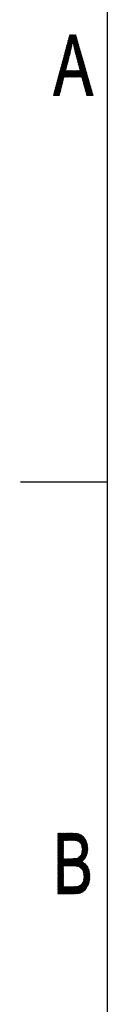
# Model space of a CAD drawing. Header units: millimetres. Extents: x 0 to 420, y 0 to 297.
# Tile 12 of 44: x 5 to 10, y 210 to 267. Entities that reach past the tile are written whole.
import ezdxf

# ---------------------------------------------------------------- set-up
doc = ezdxf.new("R2010")
doc.units = ezdxf.units.MM
doc.layers.add('1', color=7, linetype='Continuous', true_color=0xffffff)

msp = doc.modelspace()

# ---------------------------------------------------------------- linework, layer by layer
at = {"layer": '1', "color": 18, "linetype": 'Continuous', "lineweight": 25}
for p, q in [((10, 10), (10, 287)), ((5, 240.5), (10, 240.5))]:
    msp.add_line(p, q, dxfattribs=at)
at = {"layer": '1', "color": 18, "linetype": 'Continuous', "lineweight": 13}
for p, q in [((7.522, 265.111), (8.178, 266.248)), ((8.15, 266.25), (7.547, 265.206)), ((7.573, 265.301), (8.121, 266.25)), ((8.091, 266.25), (7.599, 265.397)), ((7.624, 265.492), (8.062, 266.25)), ((8.033, 266.25), (7.65, 265.587)), ((7.675, 265.682), (8.003, 266.25)), ((7.974, 266.25), (7.701, 265.777)), ((7.726, 265.872), (7.945, 266.25)), ((7.915, 266.25), (7.752, 265.967)), ((8.234, 266.053), (7.775, 266.053)), ((7.777, 266.062), (7.886, 266.25)), ((7.972, 265.743), (7.781, 266.073)), ((7.782, 266.078), (8.227, 266.078)), ((8.219, 266.103), (7.789, 266.103)), ((7.79, 266.108), (7.978, 265.782)), ((7.795, 266.129), (8.212, 266.129)), ((7.985, 265.821), (7.799, 266.143)), ((8.205, 266.154), (7.802, 266.154)), ((7.857, 266.25), (7.803, 266.157)), ((7.808, 266.177), (7.991, 265.861)), ((7.809, 266.18), (8.197, 266.18)), ((8.19, 266.205), (7.816, 266.205)), ((8.553, 264.939), (7.818, 266.212)), ((7.823, 266.23), (8.183, 266.23)), ((7.827, 266.247), (8.524, 265.04)), ((8.495, 265.141), (7.855, 266.25)), ((7.884, 266.25), (8.466, 265.241)), ((8.437, 265.342), (7.913, 266.25)), ((7.943, 266.25), (8.408, 265.443)), ((8.38, 265.544), (7.972, 266.25)), ((8.188, 266.214), (7.995, 265.881)), ((8.001, 266.25), (8.351, 265.645)), ((8.004, 265.844), (8.197, 266.18)), ((8.207, 266.146), (8.012, 265.807)), ((8.02, 265.771), (8.217, 266.112)), ((8.227, 266.078), (8.028, 265.734)), ((8.322, 265.746), (8.031, 266.25)), ((8.06, 266.25), (8.293, 265.847)), ((8.264, 265.947), (8.089, 266.25)), ((8.119, 266.25), (8.235, 266.048)), ((8.206, 266.149), (8.148, 266.25)), ((7.369, 264.541), (7.932, 265.516)), ((7.946, 265.593), (7.394, 264.636)), ((7.42, 264.731), (7.958, 265.664)), ((7.97, 265.736), (7.445, 264.826)), ((7.471, 264.921), (7.983, 265.808)), ((7.995, 265.879), (7.496, 265.016)), ((7.622, 265.484), (7.837, 265.113)), ((7.927, 265.494), (7.625, 265.494)), ((7.846, 265.148), (7.631, 265.519)), ((7.632, 265.519), (7.932, 265.519)), ((7.938, 265.544), (7.638, 265.544)), ((7.641, 265.553), (7.855, 265.183)), ((7.645, 265.57), (7.943, 265.57)), ((7.864, 265.218), (7.65, 265.588)), ((7.947, 265.595), (7.652, 265.595)), ((7.659, 265.623), (7.872, 265.254)), ((7.659, 265.621), (7.951, 265.621)), ((7.955, 265.646), (7.666, 265.646)), ((7.881, 265.291), (7.669, 265.658)), ((7.672, 265.671), (7.96, 265.671)), ((7.678, 265.692), (7.889, 265.327)), ((7.964, 265.697), (7.679, 265.697)), ((7.686, 265.722), (7.968, 265.722)), ((7.897, 265.364), (7.687, 265.727)), ((7.972, 265.748), (7.693, 265.748)), ((7.697, 265.761), (7.905, 265.4)), ((7.7, 265.773), (7.977, 265.773)), ((7.914, 265.436), (7.706, 265.796)), ((7.981, 265.798), (7.707, 265.798)), ((7.713, 265.824), (7.985, 265.824)), ((7.715, 265.831), (7.922, 265.473)), ((7.99, 265.849), (7.72, 265.849)), ((7.93, 265.509), (7.725, 265.865)), ((7.727, 265.875), (7.994, 265.875)), ((7.734, 265.9), (7.938, 265.546)), ((8.278, 265.9), (7.734, 265.9)), ((7.741, 265.926), (8.27, 265.926)), ((7.945, 265.585), (7.743, 265.935)), ((8.263, 265.951), (7.748, 265.951)), ((7.753, 265.969), (7.952, 265.624)), ((7.754, 265.976), (8.256, 265.976)), ((8.248, 266.002), (7.761, 266.002)), ((7.958, 265.664), (7.762, 266.004)), ((7.768, 266.027), (8.241, 266.027)), ((7.771, 266.039), (7.965, 265.703)), ((7.997, 265.875), (8.285, 265.875)), ((8.292, 265.849), (8.002, 265.849)), ((8.005, 265.837), (8.582, 264.838)), ((8.008, 265.824), (8.299, 265.824)), ((8.307, 265.798), (8.014, 265.798)), ((8.019, 265.773), (8.314, 265.773)), ((8.611, 264.737), (8.024, 265.754)), ((8.321, 265.748), (8.025, 265.748)), ((8.031, 265.722), (8.328, 265.722)), ((8.036, 265.697), (8.236, 266.044)), ((8.336, 265.697), (8.036, 265.697)), ((8.042, 265.671), (8.64, 264.636)), ((8.042, 265.671), (8.343, 265.671)), ((8.246, 266.01), (8.044, 265.661)), ((8.35, 265.646), (8.048, 265.646)), ((8.053, 265.624), (8.256, 265.976)), ((8.053, 265.621), (8.358, 265.621)), ((8.365, 265.595), (8.059, 265.595)), ((8.668, 264.535), (8.06, 265.589)), ((8.266, 265.942), (8.061, 265.587)), ((8.065, 265.57), (8.372, 265.57)), ((8.069, 265.551), (8.275, 265.908)), ((8.379, 265.544), (8.071, 265.544)), ((8.077, 265.519), (8.387, 265.519)), ((8.285, 265.874), (8.078, 265.516)), ((8.082, 265.501), (8.697, 264.435)), ((8.394, 265.494), (8.084, 265.494)), ((8.087, 265.48), (8.295, 265.84)), ((8.304, 265.806), (8.096, 265.445)), ((8.105, 265.41), (8.314, 265.772)), ((8.324, 265.738), (8.114, 265.374)), ((8.123, 265.339), (8.334, 265.704)), ((8.343, 265.67), (8.132, 265.304)), ((8.141, 265.268), (8.353, 265.636)), ((8.363, 265.602), (8.15, 265.233)), ((8.158, 265.198), (8.373, 265.569)), ((8.382, 265.535), (8.167, 265.162)), ((8.177, 265.128), (8.392, 265.501)), ((7.215, 263.97), (7.805, 264.992)), ((7.829, 265.085), (7.241, 264.065)), ((7.266, 264.16), (7.854, 265.178)), ((7.875, 265.265), (7.292, 264.256)), ((7.317, 264.351), (7.894, 265.349)), ((7.913, 265.433), (7.343, 264.446)), ((7.473, 264.93), (7.69, 264.554)), ((7.79, 264.935), (7.474, 264.935)), ((7.481, 264.96), (7.797, 264.96)), ((7.699, 264.589), (7.482, 264.964)), ((7.803, 264.986), (7.488, 264.986)), ((7.492, 264.999), (7.708, 264.623)), ((7.495, 265.011), (7.81, 265.011)), ((7.718, 264.658), (7.501, 265.033)), ((7.817, 265.036), (7.502, 265.036)), ((7.509, 265.062), (7.823, 265.062)), ((7.51, 265.068), (7.727, 264.693)), ((7.83, 265.087), (7.515, 265.087)), ((7.736, 264.728), (7.52, 265.103)), ((7.522, 265.113), (7.837, 265.113)), ((7.843, 265.138), (7.529, 265.138)), ((7.529, 265.137), (7.745, 264.763)), ((7.536, 265.163), (7.85, 265.163)), ((7.754, 264.798), (7.538, 265.172)), ((7.857, 265.189), (7.543, 265.189)), ((7.548, 265.207), (7.763, 264.833)), ((7.55, 265.214), (7.863, 265.214)), ((7.869, 265.24), (7.556, 265.24)), ((7.772, 264.868), (7.557, 265.241)), ((7.563, 265.265), (7.875, 265.265)), ((7.566, 265.276), (7.782, 264.903)), ((7.88, 265.29), (7.57, 265.29)), ((7.791, 264.938), (7.576, 265.311)), ((7.577, 265.316), (7.886, 265.316)), ((7.892, 265.341), (7.584, 265.341)), ((7.585, 265.345), (7.8, 264.973)), ((7.591, 265.367), (7.898, 265.367)), ((7.809, 265.008), (7.594, 265.38)), ((7.904, 265.392), (7.597, 265.392)), ((7.603, 265.415), (7.818, 265.043)), ((7.604, 265.417), (7.909, 265.417)), ((7.915, 265.443), (7.611, 265.443)), ((7.827, 265.078), (7.613, 265.449)), ((7.618, 265.468), (7.921, 265.468)), ((8.09, 265.468), (8.401, 265.468)), ((8.409, 265.443), (8.096, 265.443)), ((8.103, 265.417), (8.416, 265.417)), ((8.726, 264.334), (8.105, 265.411)), ((8.423, 265.392), (8.109, 265.392)), ((8.116, 265.367), (8.43, 265.367)), ((8.438, 265.341), (8.122, 265.341)), ((8.127, 265.32), (8.755, 264.233)), ((8.129, 265.316), (8.445, 265.316)), ((8.452, 265.29), (8.135, 265.29)), ((8.141, 265.265), (8.459, 265.265)), ((8.467, 265.24), (8.148, 265.24)), ((8.784, 264.132), (8.15, 265.23)), ((8.154, 265.214), (8.474, 265.214)), ((8.481, 265.189), (8.161, 265.189)), ((8.167, 265.163), (8.489, 265.163)), ((8.174, 265.138), (8.813, 264.031)), ((8.496, 265.138), (8.174, 265.138)), ((8.181, 265.113), (8.503, 265.113)), ((8.402, 265.467), (8.186, 265.093)), ((8.51, 265.087), (8.187, 265.087)), ((8.194, 265.062), (8.518, 265.062)), ((8.195, 265.058), (8.411, 265.433)), ((8.842, 263.93), (8.198, 265.045)), ((8.525, 265.036), (8.201, 265.036)), ((8.421, 265.399), (8.204, 265.023)), ((8.207, 265.011), (8.532, 265.011)), ((8.213, 264.988), (8.431, 265.365)), ((8.54, 264.986), (8.214, 264.986)), ((8.221, 264.96), (8.547, 264.96)), ((8.441, 265.331), (8.223, 264.953)), ((8.223, 264.951), (8.871, 263.83)), ((8.554, 264.935), (8.227, 264.935)), ((8.232, 264.918), (8.45, 265.297)), ((8.46, 265.263), (8.241, 264.883)), ((8.25, 264.849), (8.47, 265.229)), ((8.48, 265.195), (8.259, 264.814)), ((8.269, 264.779), (8.489, 265.161)), ((8.499, 265.127), (8.278, 264.744)), ((8.287, 264.709), (8.509, 265.093)), ((8.518, 265.059), (8.296, 264.674)), ((8.305, 264.639), (8.528, 265.025)), ((8.538, 264.991), (8.315, 264.604)), ((8.324, 264.57), (8.548, 264.957)), ((8.557, 264.923), (8.333, 264.535)), ((7.062, 263.4), (7.659, 264.433)), ((7.683, 264.527), (7.087, 263.495)), ((7.113, 263.59), (7.707, 264.62)), ((7.732, 264.713), (7.138, 263.685)), ((7.164, 263.78), (7.756, 264.806)), ((7.78, 264.899), (7.19, 263.875)), ((7.317, 264.35), (7.637, 264.35)), ((7.643, 264.376), (7.324, 264.376)), ((7.324, 264.375), (7.65, 263.81)), ((7.331, 264.401), (7.65, 264.401)), ((7.679, 263.81), (7.333, 264.409)), ((7.657, 264.427), (7.338, 264.427)), ((7.343, 264.444), (7.709, 263.81)), ((7.345, 264.452), (7.663, 264.452)), ((7.738, 263.81), (7.352, 264.479)), ((7.67, 264.477), (7.352, 264.477)), ((7.358, 264.503), (7.677, 264.503)), ((7.361, 264.513), (7.767, 263.81)), ((7.683, 264.528), (7.365, 264.528)), ((7.797, 263.81), (7.37, 264.548)), ((7.372, 264.554), (7.69, 264.554)), ((7.697, 264.579), (7.379, 264.579)), ((7.38, 264.583), (7.598, 264.204)), ((7.386, 264.605), (7.703, 264.605)), ((7.608, 264.239), (7.389, 264.617)), ((7.71, 264.63), (7.392, 264.63)), ((7.398, 264.652), (7.617, 264.274)), ((7.399, 264.655), (7.717, 264.655)), ((7.723, 264.681), (7.406, 264.681)), ((7.626, 264.309), (7.408, 264.687)), ((7.413, 264.706), (7.73, 264.706)), ((7.417, 264.721), (7.635, 264.344)), ((7.737, 264.732), (7.42, 264.732)), ((7.644, 264.379), (7.426, 264.756)), ((7.427, 264.757), (7.743, 264.757)), ((7.75, 264.782), (7.433, 264.782)), ((7.436, 264.791), (7.653, 264.414)), ((7.44, 264.808), (7.757, 264.808)), ((7.663, 264.449), (7.445, 264.825)), ((7.763, 264.833), (7.447, 264.833)), ((7.454, 264.86), (7.672, 264.484)), ((7.454, 264.859), (7.77, 264.859)), ((7.777, 264.884), (7.461, 264.884)), ((7.681, 264.519), (7.464, 264.895)), ((7.468, 264.909), (7.783, 264.909)), ((8.655, 264.584), (8.208, 263.81)), ((8.234, 264.909), (8.561, 264.909)), ((8.237, 263.81), (8.664, 264.55)), ((8.569, 264.884), (8.241, 264.884)), ((8.248, 264.859), (8.576, 264.859)), ((8.9, 263.729), (8.248, 264.858)), ((8.583, 264.833), (8.254, 264.833)), ((8.261, 264.808), (8.59, 264.808)), ((8.674, 264.516), (8.267, 263.81)), ((8.598, 264.782), (8.268, 264.782)), ((8.272, 264.764), (8.929, 263.628)), ((8.274, 264.757), (8.605, 264.757)), ((8.612, 264.732), (8.281, 264.732)), ((8.288, 264.706), (8.62, 264.706)), ((8.627, 264.681), (8.294, 264.681)), ((8.296, 263.81), (8.684, 264.482)), ((8.957, 263.527), (8.297, 264.671)), ((8.301, 264.655), (8.634, 264.655)), ((8.641, 264.63), (8.308, 264.63)), ((8.315, 264.605), (8.649, 264.605)), ((8.656, 264.579), (8.321, 264.579)), ((8.322, 264.577), (8.986, 263.426)), ((8.694, 264.448), (8.325, 263.81)), ((8.328, 264.554), (8.663, 264.554)), ((8.671, 264.528), (8.335, 264.528)), ((8.341, 264.503), (8.678, 264.503)), ((8.342, 264.5), (8.567, 264.889)), ((9.015, 263.325), (8.346, 264.484)), ((8.685, 264.477), (8.348, 264.477)), ((8.577, 264.855), (8.351, 264.465)), ((8.355, 264.452), (8.692, 264.452)), ((8.355, 263.81), (8.703, 264.414)), ((8.361, 264.43), (8.587, 264.821)), ((8.7, 264.427), (8.361, 264.427)), ((8.368, 264.401), (8.707, 264.401)), ((8.596, 264.787), (8.37, 264.395)), ((8.371, 264.39), (9.044, 263.224)), ((8.714, 264.376), (8.375, 264.376)), ((8.379, 264.36), (8.606, 264.754)), ((8.382, 264.35), (8.721, 264.35)), ((8.713, 264.38), (8.384, 263.81)), ((8.616, 264.72), (8.388, 264.325)), ((8.397, 264.29), (8.625, 264.686)), ((8.635, 264.652), (8.407, 264.256)), ((8.413, 263.81), (8.723, 264.346)), ((8.416, 264.221), (8.645, 264.618)), ((7.498, 263.799), (6.892, 262.75)), ((6.908, 262.829), (7.692, 264.187)), ((7.663, 264.187), (6.934, 262.924)), ((6.96, 263.02), (7.634, 264.187)), ((7.604, 264.187), (6.985, 263.115)), ((7.011, 263.21), (7.61, 264.247)), ((7.634, 264.34), (7.036, 263.305)), ((7.394, 263.39), (7.165, 263.785)), ((7.167, 263.792), (7.496, 263.792)), ((8.874, 263.817), (7.174, 263.817)), ((7.175, 263.82), (7.403, 263.425)), ((7.181, 263.842), (8.867, 263.842)), ((7.412, 263.461), (7.184, 263.855)), ((8.86, 263.868), (7.188, 263.868)), ((7.193, 263.889), (7.421, 263.496)), ((7.194, 263.893), (8.852, 263.893)), ((8.845, 263.919), (7.201, 263.919)), ((7.43, 263.531), (7.203, 263.924)), ((7.208, 263.944), (8.838, 263.944)), ((7.212, 263.959), (7.439, 263.566)), ((8.831, 263.969), (7.215, 263.969)), ((7.448, 263.602), (7.221, 263.993)), ((7.222, 263.995), (8.823, 263.995)), ((8.816, 264.02), (7.229, 264.02)), ((7.231, 264.028), (7.457, 263.637)), ((7.235, 264.046), (8.809, 264.046)), ((7.465, 263.672), (7.24, 264.063)), ((8.802, 264.071), (7.242, 264.071)), ((7.249, 264.098), (7.474, 263.708)), ((7.249, 264.096), (8.794, 264.096)), ((8.787, 264.122), (7.256, 264.122)), ((7.483, 263.743), (7.259, 264.132)), ((7.263, 264.147), (8.78, 264.147)), ((7.268, 264.167), (7.492, 263.778)), ((8.772, 264.173), (7.27, 264.173)), ((7.276, 264.198), (7.597, 264.198)), ((7.503, 263.81), (7.277, 264.202)), ((7.604, 264.223), (7.283, 264.223)), ((7.287, 264.236), (7.533, 263.81)), ((7.29, 264.249), (7.61, 264.249)), ((7.562, 263.81), (7.296, 264.271)), ((7.617, 264.274), (7.297, 264.274)), ((7.304, 264.3), (7.623, 264.3)), ((7.305, 264.305), (7.591, 263.81)), ((7.63, 264.325), (7.311, 264.325)), ((7.621, 263.81), (7.315, 264.34)), ((7.722, 264.187), (7.504, 263.81)), ((7.533, 263.81), (7.751, 264.187)), ((7.78, 264.187), (7.563, 263.81)), ((7.592, 263.81), (7.81, 264.187)), ((7.608, 264.187), (7.826, 263.81)), ((7.839, 264.187), (7.621, 263.81)), ((7.855, 263.81), (7.638, 264.187)), ((7.651, 263.81), (7.868, 264.187)), ((7.667, 264.187), (7.885, 263.81)), ((7.898, 264.187), (7.68, 263.81)), ((7.914, 263.81), (7.696, 264.187)), ((7.709, 263.81), (7.927, 264.187)), ((7.726, 264.187), (7.943, 263.81)), ((7.956, 264.187), (7.739, 263.81)), ((7.973, 263.81), (7.755, 264.187)), ((7.768, 263.81), (7.986, 264.187)), ((7.784, 264.187), (8.002, 263.81)), ((8.015, 264.187), (7.797, 263.81)), ((8.031, 263.81), (7.814, 264.187)), ((7.827, 263.81), (8.044, 264.187)), ((7.843, 264.187), (8.061, 263.81)), ((8.074, 264.187), (7.856, 263.81)), ((8.09, 263.81), (7.872, 264.187)), ((7.885, 263.81), (8.103, 264.187)), ((7.902, 264.187), (8.119, 263.81)), ((8.132, 264.187), (7.915, 263.81)), ((8.149, 263.81), (7.931, 264.187)), ((7.944, 263.81), (8.162, 264.187)), ((7.96, 264.187), (8.178, 263.81)), ((8.191, 264.187), (7.973, 263.81)), ((8.207, 263.81), (7.99, 264.187)), ((8.003, 263.81), (8.22, 264.187)), ((8.019, 264.187), (8.237, 263.81)), ((8.25, 264.187), (8.032, 263.81)), ((8.266, 263.81), (8.048, 264.187)), ((8.061, 263.81), (8.279, 264.187)), ((8.078, 264.187), (8.295, 263.81)), ((8.308, 264.187), (8.091, 263.81)), ((8.325, 263.81), (8.107, 264.187)), ((8.12, 263.81), (8.338, 264.187)), ((8.136, 264.187), (8.354, 263.81)), ((8.367, 264.187), (8.149, 263.81)), ((8.383, 263.81), (8.166, 264.187)), ((8.179, 263.81), (8.396, 264.187)), ((8.195, 264.187), (8.413, 263.81)), ((8.442, 263.81), (8.224, 264.187)), ((8.254, 264.187), (8.471, 263.81)), ((8.501, 263.81), (8.283, 264.187)), ((8.312, 264.187), (9.142, 262.75)), ((9.171, 262.75), (8.342, 264.187)), ((8.371, 264.187), (9.16, 262.821)), ((8.729, 264.325), (8.388, 264.325)), ((8.395, 264.3), (8.736, 264.3)), ((9.073, 263.124), (8.396, 264.296)), ((9.131, 262.922), (8.4, 264.187)), ((8.743, 264.274), (8.402, 264.274)), ((8.408, 264.249), (8.751, 264.249)), ((8.758, 264.223), (8.415, 264.223)), ((8.421, 264.203), (9.102, 263.023)), ((8.422, 264.198), (8.765, 264.198)), ((8.733, 264.312), (8.443, 263.81)), ((8.472, 263.81), (8.742, 264.278)), ((8.752, 264.244), (8.501, 263.81)), ((8.527, 263.803), (8.762, 264.21)), ((8.53, 263.792), (8.882, 263.792)), ((8.771, 264.176), (8.536, 263.769)), ((8.545, 263.734), (8.781, 264.142)), ((8.791, 264.108), (8.555, 263.699)), ((8.564, 263.665), (8.801, 264.074)), ((8.81, 264.04), (8.573, 263.63)), ((8.583, 263.595), (8.82, 264.006)), ((8.83, 263.972), (8.592, 263.561)), ((8.601, 263.526), (8.84, 263.939)), ((8.849, 263.905), (8.611, 263.492)), ((8.62, 263.457), (8.859, 263.871)), ((8.869, 263.837), (8.629, 263.422)), ((8.639, 263.388), (8.878, 263.803)), ((6.921, 262.75), (7.475, 263.708)), ((7.452, 263.618), (6.951, 262.75)), ((6.98, 262.75), (7.429, 263.527)), ((7.406, 263.436), (7.009, 262.75)), ((7.25, 262.825), (7.016, 263.231)), ((7.017, 263.233), (7.354, 263.233)), ((7.36, 263.258), (7.024, 263.258)), ((7.026, 263.265), (7.259, 262.861)), ((7.031, 263.284), (7.367, 263.284)), ((7.268, 262.896), (7.035, 263.3)), ((7.373, 263.309), (7.037, 263.309)), ((7.039, 262.75), (7.383, 263.346)), ((7.044, 263.335), (7.277, 262.931)), ((7.044, 263.334), (7.38, 263.334)), ((7.386, 263.36), (7.051, 263.36)), ((7.286, 262.966), (7.054, 263.369)), ((7.058, 263.385), (7.393, 263.385)), ((7.063, 263.404), (7.295, 263.002)), ((7.399, 263.411), (7.065, 263.411)), ((7.36, 263.255), (7.068, 262.75)), ((7.071, 263.436), (7.405, 263.436)), ((7.304, 263.037), (7.072, 263.439)), ((7.412, 263.461), (7.078, 263.461)), ((7.082, 263.474), (7.313, 263.072)), ((7.085, 263.487), (7.418, 263.487)), ((7.322, 263.108), (7.091, 263.508)), ((7.425, 263.512), (7.092, 263.512)), ((7.099, 263.538), (7.431, 263.538)), ((7.1, 263.543), (7.331, 263.143)), ((7.438, 263.563), (7.106, 263.563)), ((7.34, 263.178), (7.11, 263.577)), ((7.112, 263.588), (7.444, 263.588)), ((7.451, 263.614), (7.119, 263.614)), ((7.119, 263.612), (7.349, 263.214)), ((7.126, 263.639), (7.457, 263.639)), ((7.358, 263.249), (7.128, 263.647)), ((7.464, 263.665), (7.133, 263.665)), ((7.138, 263.681), (7.367, 263.284)), ((7.14, 263.69), (7.47, 263.69)), ((7.376, 263.319), (7.147, 263.716)), ((7.476, 263.715), (7.147, 263.715)), ((7.153, 263.741), (7.483, 263.741)), ((7.156, 263.751), (7.385, 263.355)), ((7.489, 263.766), (7.16, 263.766)), ((8.889, 263.766), (8.537, 263.766)), ((8.544, 263.741), (8.896, 263.741)), ((9.113, 262.75), (8.546, 263.731)), ((8.903, 263.715), (8.55, 263.715)), ((8.557, 263.69), (8.911, 263.69)), ((8.918, 263.665), (8.564, 263.665)), ((8.571, 263.639), (8.925, 263.639)), ((8.572, 263.636), (9.083, 262.75)), ((8.933, 263.614), (8.578, 263.614)), ((8.585, 263.588), (8.94, 263.588)), ((8.947, 263.563), (8.592, 263.563)), ((9.054, 262.75), (8.598, 263.541)), ((8.598, 263.538), (8.954, 263.538)), ((8.962, 263.512), (8.605, 263.512)), ((8.612, 263.487), (8.969, 263.487)), ((8.976, 263.461), (8.619, 263.461)), ((8.623, 263.445), (9.025, 262.75)), ((8.626, 263.436), (8.984, 263.436)), ((8.991, 263.411), (8.633, 263.411)), ((8.639, 263.385), (8.998, 263.385)), ((9.005, 263.36), (8.646, 263.36)), ((8.888, 263.769), (8.648, 263.353)), ((8.995, 262.75), (8.649, 263.35)), ((8.653, 263.334), (9.013, 263.334)), ((8.657, 263.318), (8.898, 263.735)), ((9.02, 263.309), (8.66, 263.309)), ((8.908, 263.701), (8.667, 263.284)), ((8.667, 263.284), (9.027, 263.284)), ((9.034, 263.258), (8.674, 263.258)), ((8.675, 263.255), (8.966, 262.75)), ((8.676, 263.249), (8.917, 263.667)), ((8.681, 263.233), (9.042, 263.233)), ((8.927, 263.633), (8.685, 263.214)), ((8.695, 263.18), (8.937, 263.599)), ((8.947, 263.565), (8.704, 263.145)), ((8.713, 263.111), (8.956, 263.531)), ((8.966, 263.497), (8.723, 263.076)), ((8.732, 263.041), (8.976, 263.463)), ((8.985, 263.429), (8.741, 263.007)), ((8.751, 262.972), (8.995, 263.395)), ((9.005, 263.361), (8.76, 262.937)), ((8.77, 262.903), (9.015, 263.327)), ((9.024, 263.293), (8.779, 262.868)), ((8.788, 262.833), (9.034, 263.259)), ((9.044, 263.225), (8.798, 262.799)), ((7.231, 262.75), (6.887, 262.75)), ((6.894, 262.775), (7.238, 262.775)), ((6.895, 262.78), (6.913, 262.75)), ((7.244, 262.801), (6.901, 262.801)), ((6.942, 262.75), (6.905, 262.815)), ((6.908, 262.826), (7.251, 262.826)), ((7.257, 262.852), (6.914, 262.852)), ((6.914, 262.849), (6.971, 262.75)), ((6.921, 262.877), (7.264, 262.877)), ((7.001, 262.75), (6.923, 262.884)), ((7.27, 262.902), (6.928, 262.902)), ((6.932, 262.919), (7.03, 262.75)), ((6.935, 262.928), (7.277, 262.928)), ((7.059, 262.75), (6.942, 262.953)), ((7.283, 262.953), (6.942, 262.953)), ((6.949, 262.979), (7.289, 262.979)), ((6.951, 262.988), (7.089, 262.75)), ((7.296, 263.004), (6.955, 263.004)), ((7.118, 262.75), (6.96, 263.023)), ((6.962, 263.029), (7.302, 263.029)), ((7.309, 263.055), (6.969, 263.055)), ((6.97, 263.057), (7.147, 262.75)), ((6.976, 263.08), (7.315, 263.08)), ((7.177, 262.75), (6.979, 263.092)), ((7.322, 263.106), (6.983, 263.106)), ((6.988, 263.127), (7.206, 262.75)), ((6.99, 263.131), (7.328, 263.131)), ((7.335, 263.156), (6.996, 263.156)), ((7.233, 262.755), (6.998, 263.161)), ((7.003, 263.182), (7.341, 263.182)), ((7.007, 263.196), (7.242, 262.79)), ((7.347, 263.207), (7.01, 263.207)), ((7.097, 262.75), (7.337, 263.164)), ((7.314, 263.074), (7.127, 262.75)), ((7.156, 262.75), (7.291, 262.983)), ((7.268, 262.892), (7.185, 262.75)), ((7.215, 262.75), (7.245, 262.802)), ((9.049, 263.207), (8.687, 263.207)), ((8.694, 263.182), (9.056, 263.182)), ((8.937, 262.75), (8.7, 263.159)), ((9.064, 263.156), (8.701, 263.156)), ((8.708, 263.131), (9.071, 263.131)), ((9.078, 263.106), (8.715, 263.106)), ((8.722, 263.08), (9.085, 263.08)), ((8.726, 263.064), (8.907, 262.75)), ((9.093, 263.055), (8.728, 263.055)), ((8.735, 263.029), (9.1, 263.029)), ((9.107, 263.004), (8.742, 263.004)), ((8.749, 262.979), (9.115, 262.979)), ((8.878, 262.75), (8.752, 262.969)), ((9.122, 262.953), (8.756, 262.953)), ((8.763, 262.928), (9.129, 262.928)), ((9.136, 262.902), (8.77, 262.902)), ((8.776, 262.877), (9.144, 262.877)), ((8.777, 262.873), (8.849, 262.75)), ((9.151, 262.852), (8.783, 262.852)), ((8.79, 262.826), (9.158, 262.826)), ((9.165, 262.801), (8.797, 262.801)), ((8.819, 262.75), (8.803, 262.778)), ((8.804, 262.775), (9.173, 262.775)), ((8.807, 262.764), (9.054, 263.191)), ((9.18, 262.75), (8.811, 262.75)), ((9.063, 263.158), (8.828, 262.75)), ((8.857, 262.75), (9.073, 263.124)), ((9.083, 263.09), (8.887, 262.75)), ((8.916, 262.75), (9.092, 263.056)), ((9.102, 263.022), (8.945, 262.75)), ((8.975, 262.75), (9.112, 262.988)), ((9.122, 262.954), (9.004, 262.75)), ((9.033, 262.75), (9.131, 262.92)), ((9.141, 262.886), (9.063, 262.75)), ((9.092, 262.75), (9.151, 262.852)), ((9.161, 262.818), (9.121, 262.75)), ((9.151, 262.75), (9.17, 262.784)), ((7.166, 220.25), (7.143, 220.21)), ((7.143, 220.159), (7.195, 220.25)), ((7.225, 220.25), (7.143, 220.108)), ((7.143, 220.057), (7.254, 220.25)), ((7.283, 220.25), (7.143, 220.006)), ((7.143, 219.956), (7.313, 220.25)), ((7.342, 220.25), (7.143, 219.905)), ((7.143, 219.854), (7.371, 220.25)), ((7.401, 220.25), (7.143, 219.803)), ((7.143, 219.752), (7.43, 220.25)), ((7.459, 220.25), (7.143, 219.702)), ((7.143, 219.651), (7.489, 220.25)), ((7.518, 220.25), (7.143, 219.6)), ((7.143, 219.549), (7.547, 220.25)), ((7.577, 220.25), (7.143, 219.498)), ((7.143, 219.448), (7.606, 220.25)), ((7.635, 220.25), (7.143, 219.397)), ((7.143, 219.346), (7.665, 220.25)), ((7.694, 220.25), (7.143, 219.295)), ((7.143, 220.23), (8.247, 220.23)), ((7.143, 220.208), (7.467, 219.646)), ((8.359, 220.205), (7.143, 220.205)), ((7.143, 220.18), (8.421, 220.18)), ((7.467, 219.595), (7.143, 220.157)), ((8.483, 220.154), (7.143, 220.154)), ((7.143, 220.129), (8.527, 220.129)), ((7.143, 220.106), (7.467, 219.544)), ((8.556, 220.103), (7.143, 220.103)), ((7.467, 219.697), (7.148, 220.25)), ((7.177, 220.25), (7.467, 219.748)), ((7.467, 219.799), (7.206, 220.25)), ((7.236, 220.25), (7.474, 219.837)), ((7.503, 219.837), (7.265, 220.25)), ((7.294, 220.25), (7.533, 219.837)), ((7.562, 219.837), (7.324, 220.25)), ((7.353, 220.25), (7.591, 219.837)), ((7.621, 219.837), (7.382, 220.25)), ((7.412, 220.25), (7.65, 219.837)), ((7.679, 219.837), (7.441, 220.25)), ((7.47, 220.25), (7.709, 219.837)), ((7.485, 219.837), (7.723, 220.25)), ((7.738, 219.837), (7.5, 220.25)), ((7.753, 220.25), (7.514, 219.837)), ((7.529, 220.25), (7.767, 219.837)), ((7.544, 219.837), (7.782, 220.25)), ((7.797, 219.837), (7.558, 220.25)), ((7.811, 220.25), (7.573, 219.837)), ((7.588, 220.25), (7.826, 219.837)), ((7.602, 219.837), (7.841, 220.25)), ((7.855, 219.837), (7.617, 220.25)), ((7.87, 220.25), (7.632, 219.837)), ((7.646, 220.25), (7.885, 219.837)), ((7.661, 219.837), (7.899, 220.25)), ((7.914, 219.837), (7.676, 220.25)), ((7.929, 220.25), (7.69, 219.837)), ((7.705, 220.25), (7.943, 219.837)), ((7.72, 219.837), (7.958, 220.25)), ((7.973, 219.836), (7.734, 220.25)), ((7.987, 220.25), (7.749, 219.837)), ((7.764, 220.25), (8.004, 219.834)), ((7.778, 219.837), (8.017, 220.25)), ((8.034, 219.833), (7.793, 220.25)), ((8.046, 220.25), (7.808, 219.837)), ((7.822, 220.25), (8.064, 219.831)), ((7.837, 219.837), (8.075, 220.249)), ((8.095, 219.829), (7.852, 220.25)), ((8.102, 220.246), (7.866, 219.837)), ((7.881, 220.25), (8.125, 219.828)), ((7.896, 219.837), (8.13, 220.243)), ((8.155, 219.826), (7.91, 220.25)), ((8.158, 220.24), (7.925, 219.837)), ((7.94, 220.25), (8.186, 219.823)), ((7.954, 219.837), (8.185, 220.237)), ((8.22, 219.815), (7.969, 220.25)), ((8.213, 220.234), (7.983, 219.836)), ((7.998, 220.25), (8.255, 219.806)), ((8.011, 219.834), (8.24, 220.231)), ((8.289, 219.797), (8.028, 220.25)), ((8.268, 220.228), (8.04, 219.832)), ((8.057, 220.25), (8.324, 219.788)), ((8.068, 219.831), (8.296, 220.225)), ((8.395, 219.716), (8.088, 220.247)), ((8.322, 220.22), (8.096, 219.829)), ((8.119, 220.244), (8.473, 219.63)), ((8.125, 219.828), (8.346, 220.21)), ((8.83, 219.064), (8.15, 220.241)), ((8.37, 220.201), (8.153, 219.826)), ((8.182, 220.237), (8.84, 219.097)), ((8.182, 219.824), (8.393, 220.191)), ((8.417, 220.181), (8.207, 219.818)), ((8.851, 219.13), (8.213, 220.234)), ((8.233, 219.811), (8.441, 220.172)), ((8.244, 220.231), (8.856, 219.171)), ((8.465, 220.162), (8.258, 219.805)), ((8.86, 219.214), (8.275, 220.227)), ((8.284, 219.798), (8.488, 220.152)), ((8.307, 220.224), (8.865, 219.258)), ((8.512, 220.142), (8.31, 219.792)), ((8.333, 219.782), (8.531, 220.125)), ((8.869, 219.301), (8.343, 220.211)), ((8.551, 220.108), (8.352, 219.763)), ((8.382, 220.196), (8.873, 219.345)), ((8.869, 219.402), (8.42, 220.18)), ((8.459, 220.164), (8.863, 219.464)), ((8.857, 219.526), (8.497, 220.149)), ((8.549, 220.11), (8.85, 219.587)), ((7.143, 220.078), (8.585, 220.078)), ((7.467, 219.494), (7.143, 220.055)), ((8.613, 220.053), (7.143, 220.053)), ((7.143, 220.027), (8.642, 220.027)), ((7.143, 220.004), (7.467, 219.443)), ((8.667, 220.002), (7.143, 220.002)), ((7.143, 219.976), (8.682, 219.976)), ((7.467, 219.392), (7.143, 219.954)), ((8.697, 219.951), (7.143, 219.951)), ((7.143, 219.926), (8.712, 219.926)), ((7.143, 219.903), (7.467, 219.341)), ((8.727, 219.9), (7.143, 219.9)), ((7.143, 219.875), (8.742, 219.875)), ((7.467, 219.29), (7.143, 219.852)), ((8.757, 219.849), (7.143, 219.849)), ((7.143, 219.824), (7.467, 219.824)), ((7.143, 219.244), (7.467, 219.806)), ((7.143, 219.801), (7.467, 219.24)), ((7.467, 219.798), (7.143, 219.798)), ((7.143, 219.773), (7.467, 219.773)), ((7.467, 219.755), (7.143, 219.194)), ((7.467, 219.189), (7.143, 219.75)), ((7.467, 219.748), (7.143, 219.748)), ((7.143, 219.722), (7.467, 219.722)), ((7.143, 219.143), (7.467, 219.704)), ((7.143, 219.7), (7.467, 219.138)), ((7.467, 219.697), (7.143, 219.697)), ((7.143, 219.671), (7.467, 219.671)), ((7.467, 219.653), (7.143, 219.092)), ((7.467, 219.087), (7.143, 219.649)), ((7.467, 219.646), (7.143, 219.646)), ((7.143, 219.621), (7.467, 219.621)), ((7.143, 219.041), (7.467, 219.603)), ((7.143, 219.598), (7.467, 219.036)), ((7.467, 219.595), (7.143, 219.595)), ((7.143, 219.57), (7.467, 219.57)), ((7.467, 219.552), (7.143, 218.99)), ((7.467, 218.986), (7.143, 219.547)), ((7.467, 219.544), (7.143, 219.544)), ((8.846, 219.603), (8.128, 218.359)), ((8.156, 218.357), (8.853, 219.564)), ((8.184, 219.824), (8.772, 219.824)), ((8.783, 219.798), (8.284, 219.798)), ((8.342, 219.773), (8.791, 219.773)), ((8.799, 219.748), (8.365, 219.748)), ((8.37, 219.743), (8.57, 220.091)), ((8.59, 220.074), (8.388, 219.724)), ((8.389, 219.722), (8.807, 219.722)), ((8.406, 219.704), (8.609, 220.056)), ((8.816, 219.697), (8.412, 219.697)), ((8.628, 220.039), (8.424, 219.684)), ((8.436, 219.671), (8.824, 219.671)), ((8.442, 219.665), (8.648, 220.022)), ((8.832, 219.646), (8.459, 219.646)), ((8.666, 220.003), (8.46, 219.645)), ((8.478, 219.626), (8.681, 219.978)), ((8.482, 219.621), (8.84, 219.621)), ((8.696, 219.953), (8.496, 219.606)), ((8.848, 219.595), (8.498, 219.595)), ((8.501, 219.583), (8.82, 219.031)), ((8.503, 219.569), (8.711, 219.928)), ((8.503, 219.57), (8.852, 219.57)), ((8.506, 219.066), (8.835, 219.636)), ((8.855, 219.544), (8.508, 219.544)), ((8.726, 219.903), (8.511, 219.531)), ((8.518, 219.492), (8.74, 219.878)), ((8.825, 219.668), (8.523, 219.145)), ((8.755, 219.853), (8.525, 219.454)), ((8.533, 219.416), (8.77, 219.827)), ((8.539, 219.224), (8.814, 219.701)), ((8.783, 219.798), (8.54, 219.378)), ((8.547, 219.34), (8.793, 219.766)), ((8.804, 219.733), (8.555, 219.302)), ((8.815, 219.7), (8.609, 220.056)), ((7.143, 219.519), (7.467, 219.519)), ((7.143, 218.939), (7.467, 219.501)), ((7.143, 219.496), (7.467, 218.935)), ((7.467, 219.494), (7.143, 219.494)), ((7.143, 219.468), (7.467, 219.468)), ((7.467, 219.45), (7.143, 218.889)), ((7.467, 218.884), (7.143, 219.446)), ((7.467, 219.443), (7.143, 219.443)), ((7.143, 219.417), (7.467, 219.417)), ((7.143, 218.838), (7.467, 219.399)), ((7.143, 219.395), (7.467, 218.833)), ((7.467, 219.392), (7.143, 219.392)), ((7.143, 219.367), (7.467, 219.367)), ((7.467, 219.349), (7.143, 218.787)), ((7.467, 218.782), (7.143, 219.344)), ((7.467, 219.341), (7.143, 219.341)), ((7.143, 219.316), (7.467, 219.316)), ((7.143, 218.736), (7.467, 219.298)), ((7.143, 219.293), (7.678, 218.366)), ((7.467, 219.29), (7.143, 219.29)), ((7.143, 219.265), (7.467, 219.265)), ((7.467, 219.247), (7.143, 218.685)), ((7.649, 218.366), (7.143, 219.242)), ((7.467, 219.24), (7.143, 219.24)), ((7.143, 219.214), (7.467, 219.214)), ((7.143, 218.635), (7.467, 219.196)), ((7.143, 219.192), (7.619, 218.366)), ((7.467, 219.189), (7.143, 219.189)), ((7.143, 219.163), (7.467, 219.163)), ((7.467, 219.145), (7.143, 218.584)), ((7.59, 218.366), (7.143, 219.141)), ((7.467, 219.138), (7.143, 219.138)), ((7.143, 219.113), (7.467, 219.113)), ((7.143, 218.533), (7.467, 219.095)), ((7.143, 219.09), (7.561, 218.366)), ((7.467, 219.087), (7.143, 219.087)), ((7.143, 219.062), (7.467, 219.062)), ((7.467, 219.044), (7.143, 218.482)), ((7.531, 218.366), (7.143, 219.039)), ((7.467, 219.036), (7.143, 219.036)), ((7.143, 219.011), (7.467, 219.011)), ((7.143, 218.431), (7.467, 218.993)), ((7.143, 218.988), (7.502, 218.366)), ((7.467, 218.986), (7.143, 218.986)), ((8.857, 219.521), (8.184, 218.355)), ((8.212, 218.353), (8.862, 219.478)), ((8.866, 219.435), (8.241, 218.351)), ((8.266, 218.344), (8.87, 219.391)), ((8.873, 219.346), (8.291, 218.336)), ((8.316, 218.329), (8.867, 219.284)), ((8.861, 219.223), (8.341, 218.322)), ((8.628, 218.702), (8.471, 218.975)), ((8.806, 218.986), (8.482, 218.986)), ((8.49, 218.993), (8.647, 218.72)), ((8.495, 219.011), (8.814, 219.011)), ((8.666, 218.738), (8.499, 219.028)), ((8.821, 219.036), (8.5, 219.036)), ((8.506, 219.065), (8.684, 218.757)), ((8.506, 219.062), (8.829, 219.062)), ((8.837, 219.087), (8.511, 219.087)), ((8.513, 219.519), (8.857, 219.519)), ((8.699, 218.782), (8.514, 219.103)), ((8.809, 218.998), (8.515, 219.507)), ((8.516, 219.113), (8.845, 219.113)), ((8.86, 219.494), (8.518, 219.494)), ((8.853, 219.138), (8.521, 219.138)), ((8.522, 219.14), (8.714, 218.807)), ((8.523, 219.468), (8.863, 219.468)), ((8.527, 219.163), (8.855, 219.163)), ((8.865, 219.443), (8.528, 219.443)), ((8.53, 219.431), (8.799, 218.965)), ((8.729, 218.832), (8.53, 219.178)), ((8.532, 219.417), (8.868, 219.417)), ((8.858, 219.189), (8.532, 219.189)), ((8.87, 219.392), (8.537, 219.392)), ((8.537, 219.215), (8.744, 218.857)), ((8.537, 219.214), (8.86, 219.214)), ((8.542, 219.367), (8.873, 219.367)), ((8.863, 219.24), (8.542, 219.24)), ((8.789, 218.932), (8.544, 219.355)), ((8.759, 218.882), (8.545, 219.252)), ((8.545, 218.625), (8.855, 219.162)), ((8.873, 219.341), (8.547, 219.341)), ((8.548, 219.265), (8.865, 219.265)), ((8.552, 219.316), (8.87, 219.316)), ((8.553, 219.29), (8.774, 218.907)), ((8.868, 219.29), (8.553, 219.29)), ((8.833, 219.072), (8.609, 218.685)), ((7.143, 218.96), (7.467, 218.96)), ((7.467, 218.942), (7.143, 218.381)), ((7.473, 218.366), (7.143, 218.937)), ((7.467, 218.935), (7.143, 218.935)), ((7.143, 218.909), (7.467, 218.909)), ((7.143, 218.33), (7.467, 218.891)), ((7.143, 218.887), (7.467, 218.325)), ((7.467, 218.884), (7.143, 218.884)), ((7.143, 218.859), (7.467, 218.859)), ((7.467, 218.841), (7.143, 218.279)), ((7.467, 218.274), (7.143, 218.836)), ((7.467, 218.833), (7.143, 218.833)), ((7.143, 218.808), (7.467, 218.808)), ((7.143, 218.228), (7.467, 218.79)), ((7.143, 218.785), (7.467, 218.223)), ((7.467, 218.782), (7.143, 218.782)), ((7.49, 218.779), (7.143, 218.177)), ((7.143, 218.127), (7.52, 218.779)), ((7.549, 218.779), (7.143, 218.076)), ((7.143, 218.025), (7.578, 218.779)), ((7.608, 218.779), (7.143, 217.974)), ((7.143, 217.923), (7.637, 218.779)), ((7.666, 218.779), (7.143, 217.873)), ((7.143, 217.822), (7.696, 218.779)), ((7.143, 218.757), (8.684, 218.757)), ((7.467, 218.173), (7.143, 218.734)), ((8.659, 218.732), (7.143, 218.732)), ((7.143, 218.706), (8.632, 218.706)), ((7.143, 218.683), (7.467, 218.122)), ((8.605, 218.681), (7.143, 218.681)), ((7.143, 218.655), (8.578, 218.655)), ((7.467, 218.071), (7.143, 218.633)), ((8.55, 218.63), (7.143, 218.63)), ((7.143, 218.605), (8.544, 218.605)), ((7.143, 218.582), (7.467, 218.02)), ((8.583, 218.579), (7.143, 218.579)), ((7.143, 218.554), (8.623, 218.554)), ((7.467, 217.969), (7.143, 218.531)), ((8.662, 218.528), (7.143, 218.528)), ((7.143, 218.503), (8.702, 218.503)), ((7.143, 218.48), (7.467, 217.919)), ((8.735, 218.477), (7.143, 218.477)), ((7.143, 218.452), (8.754, 218.452)), ((7.467, 217.868), (7.143, 218.429)), ((8.773, 218.427), (7.143, 218.427)), ((7.143, 218.401), (8.792, 218.401)), ((7.707, 218.366), (7.469, 218.779)), ((7.725, 218.779), (7.487, 218.366)), ((7.498, 218.779), (7.737, 218.366)), ((7.516, 218.366), (7.754, 218.779)), ((7.766, 218.366), (7.527, 218.779)), ((7.784, 218.779), (7.545, 218.366)), ((7.557, 218.779), (7.795, 218.366)), ((7.575, 218.366), (7.813, 218.779)), ((7.825, 218.366), (7.586, 218.779)), ((7.842, 218.779), (7.604, 218.366)), ((7.615, 218.779), (7.854, 218.366)), ((7.633, 218.366), (7.872, 218.779)), ((7.883, 218.366), (7.645, 218.779)), ((7.901, 218.779), (7.663, 218.366)), ((7.674, 218.779), (7.913, 218.366)), ((7.692, 218.366), (7.93, 218.779)), ((7.942, 218.366), (7.703, 218.779)), ((7.96, 218.779), (7.721, 218.366)), ((7.733, 218.779), (7.971, 218.366)), ((7.751, 218.366), (7.989, 218.779)), ((8.001, 218.366), (7.762, 218.779)), ((8.019, 218.781), (7.78, 218.366)), ((7.791, 218.779), (8.03, 218.366)), ((7.809, 218.366), (8.049, 218.782)), ((8.06, 218.364), (7.821, 218.779)), ((8.08, 218.784), (7.839, 218.366)), ((7.85, 218.779), (8.091, 218.362)), ((7.868, 218.366), (8.11, 218.786)), ((8.122, 218.36), (7.879, 218.779)), ((8.14, 218.787), (7.897, 218.366)), ((7.909, 218.779), (8.152, 218.358)), ((7.927, 218.366), (8.171, 218.789)), ((8.183, 218.356), (7.938, 218.779)), ((8.203, 218.795), (7.956, 218.366)), ((7.967, 218.779), (8.213, 218.353)), ((7.985, 218.366), (8.237, 218.803)), ((8.245, 218.35), (7.997, 218.779)), ((8.272, 218.811), (8.015, 218.366)), ((8.025, 218.781), (8.28, 218.34)), ((8.043, 218.366), (8.306, 218.82)), ((8.699, 218.782), (8.051, 218.782)), ((8.315, 218.329), (8.054, 218.782)), ((8.37, 218.88), (8.072, 218.364)), ((8.082, 218.784), (8.351, 218.319)), ((8.1, 218.362), (8.434, 218.94)), ((8.386, 218.308), (8.111, 218.786)), ((8.139, 218.787), (8.454, 218.241)), ((8.527, 218.166), (8.167, 218.789)), ((8.194, 218.793), (8.96, 217.467)), ((8.968, 217.503), (8.22, 218.799)), ((8.246, 218.805), (8.976, 217.541)), ((8.256, 218.808), (8.715, 218.808)), ((8.979, 217.586), (8.272, 218.811)), ((8.297, 218.818), (8.982, 217.631)), ((8.986, 217.676), (8.319, 218.832)), ((8.73, 218.833), (8.32, 218.833)), ((8.338, 218.85), (8.989, 217.721)), ((8.347, 218.859), (8.745, 218.859)), ((8.993, 217.766), (8.357, 218.867)), ((8.366, 218.314), (8.536, 218.609)), ((8.76, 218.884), (8.374, 218.884)), ((8.376, 218.885), (8.533, 218.613)), ((8.558, 218.596), (8.391, 218.307)), ((8.552, 218.631), (8.395, 218.903)), ((8.401, 218.909), (8.775, 218.909)), ((8.409, 218.288), (8.579, 218.582)), ((8.414, 218.921), (8.571, 218.649)), ((8.79, 218.935), (8.428, 218.935)), ((8.6, 218.568), (8.428, 218.269)), ((8.59, 218.667), (8.433, 218.939)), ((8.446, 218.25), (8.622, 218.554)), ((8.452, 218.957), (8.609, 218.685)), ((8.455, 218.96), (8.798, 218.96)), ((8.643, 218.541), (8.464, 218.231)), ((8.483, 218.212), (8.665, 218.527)), ((8.686, 218.513), (8.501, 218.193)), ((8.519, 218.174), (8.707, 218.499)), ((8.534, 218.611), (8.986, 217.828)), ((8.729, 218.485), (8.538, 218.155)), ((8.556, 218.136), (8.745, 218.463)), ((8.762, 218.441), (8.574, 218.117)), ((8.98, 217.89), (8.581, 218.581)), ((8.589, 218.092), (8.779, 218.419)), ((8.795, 218.397), (8.597, 218.054)), ((8.627, 218.551), (8.973, 217.952)), ((8.673, 218.745), (8.798, 218.961)), ((8.967, 218.014), (8.674, 218.521)), ((8.721, 218.491), (8.941, 218.11)), ((7.143, 218.379), (7.467, 217.817)), ((8.811, 218.376), (7.143, 218.376)), ((7.143, 218.35), (7.467, 218.35)), ((7.467, 218.332), (7.143, 217.771)), ((7.467, 217.766), (7.143, 218.328)), ((7.467, 218.325), (7.143, 218.325)), ((7.143, 218.3), (7.467, 218.3)), ((7.143, 217.72), (7.467, 218.282)), ((7.143, 218.277), (7.467, 217.715)), ((7.467, 218.274), (7.143, 218.274)), ((7.143, 218.249), (7.467, 218.249)), ((7.467, 218.231), (7.143, 217.669)), ((7.467, 217.665), (7.143, 218.226)), ((7.467, 218.223), (7.143, 218.223)), ((7.143, 218.198), (7.467, 218.198)), ((7.143, 217.618), (7.467, 218.18)), ((7.143, 218.175), (7.467, 217.614)), ((7.467, 218.173), (7.143, 218.173)), ((7.143, 218.147), (7.467, 218.147)), ((7.467, 218.129), (7.143, 217.568)), ((7.467, 217.563), (7.143, 218.125)), ((7.467, 218.122), (7.143, 218.122)), ((7.143, 218.096), (7.467, 218.096)), ((7.143, 217.517), (7.467, 218.078)), ((7.143, 218.074), (7.467, 217.512)), ((7.467, 218.071), (7.143, 218.071)), ((7.143, 218.046), (7.467, 218.046)), ((7.467, 218.028), (7.143, 217.466)), ((7.467, 217.461), (7.143, 218.023)), ((7.467, 218.02), (7.143, 218.02)), ((7.143, 217.995), (7.467, 217.995)), ((7.143, 217.415), (7.467, 217.977)), ((7.143, 217.972), (7.467, 217.411)), ((7.467, 217.969), (7.143, 217.969)), ((7.143, 217.944), (7.467, 217.944)), ((7.467, 217.926), (7.143, 217.364)), ((7.467, 217.36), (7.143, 217.921)), ((7.467, 217.919), (7.143, 217.919)), ((7.143, 217.893), (7.467, 217.893)), ((7.143, 217.314), (7.467, 217.875)), ((7.143, 217.87), (7.467, 217.309)), ((7.467, 217.868), (7.143, 217.868)), ((7.143, 217.842), (7.467, 217.842)), ((8.956, 218.067), (8.201, 216.758)), ((8.231, 216.76), (8.965, 218.031)), ((8.243, 218.35), (8.83, 218.35)), ((8.969, 217.988), (8.262, 216.762)), ((8.292, 216.764), (8.974, 217.945)), ((8.978, 217.902), (8.326, 216.772)), ((8.85, 218.325), (8.329, 218.325)), ((8.36, 216.781), (8.983, 217.859)), ((8.398, 218.3), (8.869, 218.3)), ((8.88, 218.274), (8.422, 218.274)), ((8.447, 218.249), (8.889, 218.249)), ((8.899, 218.223), (8.471, 218.223)), ((8.496, 218.198), (8.908, 218.198)), ((8.918, 218.173), (8.52, 218.173)), ((8.545, 218.147), (8.927, 218.147)), ((8.936, 218.122), (8.569, 218.122)), ((8.588, 218.096), (8.946, 218.096)), ((8.955, 218.071), (8.593, 218.071)), ((8.599, 218.046), (8.963, 218.046)), ((8.951, 217.432), (8.6, 218.039)), ((8.966, 218.02), (8.604, 218.02)), ((8.605, 218.017), (8.812, 218.375)), ((8.609, 217.995), (8.969, 217.995)), ((8.828, 218.353), (8.612, 217.979)), ((8.971, 217.969), (8.615, 217.969)), ((8.616, 217.96), (8.942, 217.396)), ((8.619, 217.533), (8.945, 218.098)), ((8.62, 217.942), (8.845, 218.331)), ((8.62, 217.944), (8.974, 217.944)), ((8.977, 217.919), (8.625, 217.919)), ((8.862, 218.309), (8.628, 217.905)), ((8.63, 217.893), (8.979, 217.893)), ((8.934, 218.129), (8.631, 217.604)), ((8.933, 217.361), (8.633, 217.881)), ((8.636, 217.867), (8.876, 218.284)), ((8.982, 217.868), (8.636, 217.868)), ((8.641, 217.842), (8.985, 217.842)), ((8.642, 217.675), (8.922, 218.16)), ((8.888, 218.253), (8.643, 217.83)), ((8.651, 217.792), (8.899, 218.222)), ((8.911, 218.191), (8.654, 217.746)), ((8.889, 218.25), (8.833, 218.347)), ((7.467, 217.824), (7.143, 217.263)), ((7.467, 217.258), (7.143, 217.82)), ((7.467, 217.817), (7.143, 217.817)), ((7.143, 217.792), (7.467, 217.792)), ((7.143, 217.212), (7.467, 217.774)), ((7.143, 217.769), (7.467, 217.207)), ((7.467, 217.766), (7.143, 217.766)), ((7.143, 217.741), (7.467, 217.741)), ((7.467, 217.723), (7.143, 217.161)), ((7.702, 216.75), (7.143, 217.718)), ((7.467, 217.715), (7.143, 217.715)), ((7.143, 217.69), (7.467, 217.69)), ((7.143, 217.11), (7.467, 217.672)), ((7.143, 217.667), (7.672, 216.75)), ((7.467, 217.665), (7.143, 217.665)), ((7.143, 217.639), (7.467, 217.639)), ((7.467, 217.621), (7.143, 217.06)), ((7.643, 216.75), (7.143, 217.616)), ((7.467, 217.614), (7.143, 217.614)), ((7.143, 217.588), (7.467, 217.588)), ((7.143, 217.009), (7.467, 217.57)), ((7.143, 217.566), (7.614, 216.75)), ((7.467, 217.563), (7.143, 217.563)), ((7.143, 217.538), (7.467, 217.538)), ((7.467, 217.52), (7.143, 216.958)), ((7.584, 216.75), (7.143, 217.515)), ((7.467, 217.512), (7.143, 217.512)), ((7.143, 217.487), (7.467, 217.487)), ((7.143, 216.907), (7.467, 217.469)), ((7.143, 217.464), (7.555, 216.75)), ((7.467, 217.461), (7.143, 217.461)), ((7.143, 217.436), (7.467, 217.436)), ((7.467, 217.418), (7.143, 216.856)), ((7.526, 216.75), (7.143, 217.413)), ((7.467, 217.411), (7.143, 217.411)), ((7.143, 217.385), (7.467, 217.385)), ((7.143, 216.806), (7.467, 217.367)), ((7.143, 217.362), (7.496, 216.75)), ((7.467, 217.36), (7.143, 217.36)), ((7.143, 217.334), (7.467, 217.334)), ((7.467, 217.316), (7.143, 216.755)), ((7.467, 216.75), (7.143, 217.312)), ((7.467, 217.309), (7.143, 217.309)), ((7.143, 217.283), (7.467, 217.283)), ((7.143, 217.261), (7.438, 216.75)), ((7.169, 216.75), (7.467, 217.265)), ((8.17, 216.756), (8.464, 217.265)), ((8.987, 217.816), (8.395, 216.789)), ((8.429, 216.797), (8.992, 217.773)), ((8.662, 216.916), (8.461, 217.263)), ((8.989, 217.717), (8.463, 216.805)), ((8.484, 217.275), (8.682, 216.932)), ((8.49, 217.283), (8.907, 217.283)), ((8.701, 216.949), (8.5, 217.299)), ((8.502, 216.822), (8.985, 217.659)), ((8.92, 217.309), (8.506, 217.309)), ((8.515, 217.323), (8.721, 216.966)), ((8.523, 217.334), (8.926, 217.334)), ((8.741, 216.982), (8.531, 217.347)), ((8.933, 217.36), (8.539, 217.36)), ((8.98, 217.6), (8.543, 216.843)), ((8.546, 217.371), (8.755, 217.008)), ((8.555, 217.385), (8.939, 217.385)), ((8.77, 217.034), (8.561, 217.395)), ((8.945, 217.411), (8.571, 217.411)), ((8.577, 217.419), (8.784, 217.06)), ((8.584, 216.863), (8.976, 217.541)), ((8.588, 217.436), (8.952, 217.436)), ((8.798, 217.086), (8.592, 217.443)), ((8.958, 217.461), (8.604, 217.461)), ((8.608, 217.467), (8.813, 217.112)), ((8.611, 217.487), (8.964, 217.487)), ((8.827, 217.138), (8.615, 217.506)), ((8.971, 217.512), (8.616, 217.512)), ((8.62, 217.538), (8.975, 217.538)), ((8.621, 217.546), (8.841, 217.164)), ((8.977, 217.563), (8.624, 217.563)), ((8.957, 217.459), (8.627, 216.887)), ((8.628, 217.588), (8.979, 217.588)), ((8.855, 217.19), (8.628, 217.585)), ((8.981, 217.614), (8.632, 217.614)), ((8.634, 217.625), (8.87, 217.216)), ((8.636, 217.639), (8.983, 217.639)), ((8.985, 217.665), (8.641, 217.665)), ((8.884, 217.242), (8.641, 217.664)), ((8.645, 217.69), (8.987, 217.69)), ((8.987, 217.817), (8.646, 217.817)), ((8.647, 217.704), (8.898, 217.268)), ((8.649, 217.802), (8.924, 217.326)), ((8.989, 217.715), (8.649, 217.715)), ((8.651, 217.792), (8.99, 217.792)), ((8.913, 217.294), (8.653, 217.744)), ((8.653, 217.741), (8.991, 217.741)), ((8.993, 217.766), (8.657, 217.766)), ((8.684, 216.934), (8.935, 217.369)), ((7.467, 217.258), (7.143, 217.258)), ((7.143, 217.233), (7.467, 217.233)), ((7.408, 216.75), (7.143, 217.21)), ((7.467, 217.207), (7.143, 217.207)), ((7.143, 217.182), (7.467, 217.182)), ((7.143, 217.159), (7.379, 216.75)), ((8.837, 217.156), (7.143, 217.156)), ((7.143, 217.131), (8.823, 217.131)), ((7.35, 216.75), (7.143, 217.108)), ((8.809, 217.106), (7.143, 217.106)), ((7.143, 217.08), (8.795, 217.08)), ((7.143, 217.058), (7.32, 216.75)), ((8.781, 217.055), (7.143, 217.055)), ((7.143, 217.029), (8.767, 217.029)), ((7.291, 216.75), (7.143, 217.007)), ((8.753, 217.004), (7.143, 217.004)), ((7.143, 216.979), (8.737, 216.979)), ((7.143, 216.956), (7.262, 216.75)), ((8.707, 216.953), (7.143, 216.953)), ((7.143, 216.928), (8.676, 216.928)), ((7.232, 216.75), (7.143, 216.905)), ((8.646, 216.902), (7.143, 216.902)), ((7.143, 216.877), (8.612, 216.877)), ((7.143, 216.854), (7.203, 216.75)), ((8.561, 216.852), (7.143, 216.852)), ((7.143, 216.826), (8.51, 216.826)), ((7.174, 216.75), (7.143, 216.803)), ((8.444, 216.801), (7.143, 216.801)), ((7.143, 216.775), (8.339, 216.775)), ((7.143, 216.753), (7.144, 216.75)), ((8.077, 216.75), (7.143, 216.75)), ((7.467, 217.215), (7.199, 216.75)), ((7.228, 216.75), (7.467, 217.164)), ((7.496, 217.163), (7.257, 216.75)), ((7.287, 216.75), (7.525, 217.163)), ((7.555, 217.163), (7.316, 216.75)), ((7.345, 216.75), (7.584, 217.163)), ((7.613, 217.163), (7.375, 216.75)), ((7.404, 216.75), (7.643, 217.163)), ((7.672, 217.163), (7.433, 216.75)), ((7.463, 216.75), (7.701, 217.163)), ((7.731, 217.163), (7.492, 216.75)), ((7.493, 217.163), (7.731, 216.75)), ((7.521, 216.75), (7.76, 217.163)), ((7.76, 216.75), (7.522, 217.163)), ((7.551, 217.163), (7.79, 216.75)), ((7.789, 217.163), (7.551, 216.75)), ((7.58, 216.75), (7.819, 217.163)), ((7.819, 216.75), (7.581, 217.163)), ((7.848, 217.163), (7.609, 216.75)), ((7.61, 217.163), (7.848, 216.75)), ((7.878, 216.75), (7.639, 217.163)), ((7.639, 216.75), (7.877, 217.163)), ((7.907, 217.163), (7.668, 216.75)), ((7.669, 217.163), (7.907, 216.75)), ((7.697, 216.75), (7.936, 217.163)), ((7.936, 216.75), (7.698, 217.163)), ((7.727, 217.163), (7.966, 216.75)), ((7.965, 217.163), (7.727, 216.75)), ((7.756, 216.75), (7.995, 217.163)), ((7.995, 216.75), (7.757, 217.163)), ((8.024, 217.163), (7.785, 216.75)), ((7.786, 217.163), (8.024, 216.75)), ((8.054, 216.75), (7.815, 217.163)), ((7.815, 216.75), (8.053, 217.163)), ((8.083, 217.163), (7.844, 216.75)), ((7.845, 217.163), (8.083, 216.75)), ((7.873, 216.75), (8.113, 217.166)), ((8.111, 216.752), (7.874, 217.163)), ((8.144, 217.168), (7.903, 216.75)), ((7.903, 217.163), (8.139, 216.754)), ((7.932, 216.75), (8.175, 217.17)), ((8.168, 216.756), (7.933, 217.163)), ((8.206, 217.173), (7.961, 216.75)), ((7.962, 217.163), (8.196, 216.758)), ((7.991, 216.75), (8.236, 217.175)), ((8.224, 216.76), (7.991, 217.163)), ((8.267, 217.177), (8.02, 216.75)), ((8.021, 217.163), (8.252, 216.762)), ((8.049, 216.75), (8.298, 217.18)), ((8.281, 216.764), (8.05, 217.163)), ((8.339, 217.201), (8.079, 216.75)), ((8.079, 217.163), (8.307, 216.768)), ((8.333, 216.774), (8.107, 217.165)), ((8.109, 216.752), (8.381, 217.222)), ((8.135, 217.167), (8.359, 216.78)), ((8.422, 217.243), (8.14, 216.754)), ((8.385, 216.786), (8.163, 217.17)), ((8.192, 217.172), (8.41, 216.793)), ((8.436, 216.799), (8.22, 217.174)), ((8.248, 217.176), (8.462, 216.805)), ((8.486, 216.814), (8.276, 217.178)), ((8.302, 217.182), (8.851, 217.182)), ((8.303, 217.182), (8.509, 216.826)), ((8.531, 216.837), (8.325, 217.194)), ((8.348, 217.205), (8.554, 216.848)), ((8.865, 217.207), (8.352, 217.207)), ((8.577, 216.86), (8.371, 217.217)), ((8.393, 217.229), (8.6, 216.871)), ((8.401, 217.233), (8.879, 217.233)), ((8.622, 216.883), (8.416, 217.24)), ((8.439, 217.252), (8.642, 216.899)), ((8.893, 217.258), (8.451, 217.258))]:
    msp.add_line(p, q, dxfattribs=at)

doc.saveas('drawing.dxf')
